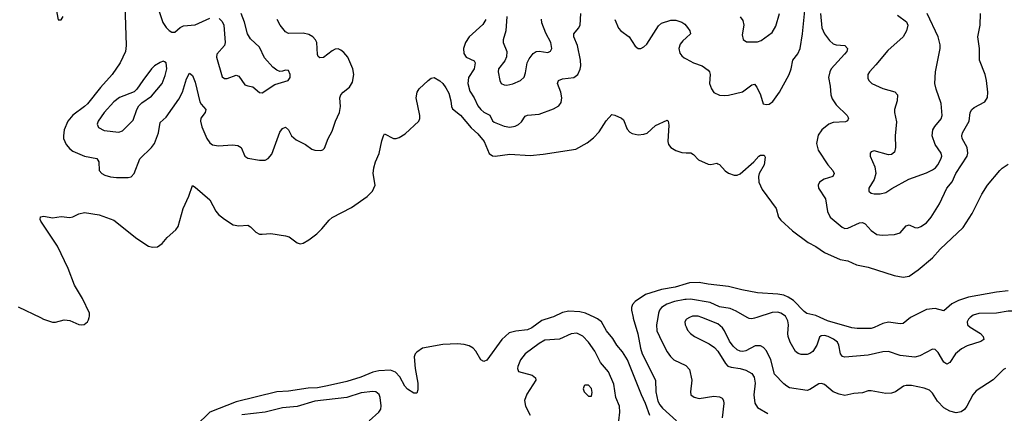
# Model space of a CAD drawing. Header units: inches. Extents: x 501419 to 657765, y 482282 to 547532.
# Tile 144 of 225: x 585425 to 592184, y 519342 to 522048. Entities that reach past the tile are written whole.
import ezdxf

# ---------------------------------------------------------------- set-up
doc = ezdxf.new("R2010")
doc.units = ezdxf.units.IN
doc.header["$MEASUREMENT"] = 0
for name, color, linetype in [('A5581', 7, 'Continuous'), ('A5582', 7, 'Continuous'), ('A5591', 7, 'Continuous'), ('A5592', 7, 'Continuous')]:
    doc.layers.add(name, color=color, linetype=linetype)

msp = doc.modelspace()

# ---------------------------------------------------------------- linework, layer by layer
at = {"layer": 'A5581', "color": 6}
for points, elevation in [([(585567.9, 520000), (585588.4, 519990), (585650.4, 519969.6), (585671.5, 519968.5), (585730, 519983.9), (585750, 519982.8), (585770, 519979.2), (585830, 519952.9), (585850, 519949), (585868, 519952), (585889.5, 519970), (585896.4, 519983.6), (585901.4, 520000)], 2100), ([(589073.9, 520000), (589010, 519979), (588939.6, 519930), (588910, 519915.7), (588830, 519907.7), (588785.3, 519894.7), (588735.6, 519850), (588631.8, 519708.2), (588610, 519699), (588590, 519709.9), (588556.7, 519770), (588539, 519790), (588510, 519806), (588475.2, 519815.2), (588430, 519819.1), (588330, 519814.2), (588190, 519788.6), (588150, 519762.1), (588139, 519750), (588132.8, 519730), (588140.2, 519650), (588157.8, 519550), (588157.7, 519502.3), (588150, 519479.8), (588130, 519481.2), (588088.1, 519508.1), (588069.3, 519529.3), (588033.3, 519593.3), (588004.7, 519624.7), (587970, 519637.6), (587890, 519634.6), (587850, 519624.8), (587766.7, 519590), (587670, 519560), (587538.5, 519530), (587470, 519517.4), (587406.2, 519513.8), (587270, 519494.1), (587190, 519489.8), (586910, 519420.4), (586731.2, 519348.8), (586537.2, 519162.8)], 2100), ([(589750, 519326.6), (589721.8, 519410), (589693.5, 519470), (589597.4, 519710), (589563.4, 519763.4), (589524.1, 519810), (589496.5, 519856.5), (589453.5, 519910), (589418.5, 519970), (589390.8, 519990.8), (589372.3, 520000)], 2100), ([(589636.1, 520000), (589636.8, 519996.8), (589668.8, 519888.8), (589686, 519790), (589698, 519750), (589788.7, 519570), (589792.6, 519490), (589805.8, 519425.8), (589819.7, 519399.7), (589838.2, 519378.2), (589934.2, 519290)], 2100), ([(589805.1, 520000), (589795.8, 519950), (589799.7, 519910), (589835.3, 519830), (589870, 519764.4), (589892.3, 519732.3), (589914.6, 519710), (589997.4, 519670), (590000, 519667.2)], 2200), ([(590000, 519986.1), (589990.9, 519970), (589994.1, 519950), (590000, 519936.4)], 2300), ([(589537.5, 519290), (589545.8, 519350), (589542.1, 519390), (589516.7, 519450), (589502.6, 519542.6), (589466.9, 519626.9), (589412, 519692), (589372.5, 519770), (589330, 519831.4), (589290, 519871.5), (589250, 519892.1), (589210, 519887.2), (589130, 519852.4), (589030, 519845.4), (588990, 519822.3), (588893.9, 519750), (588863, 519710), (588844.1, 519664.1), (588842, 519650), (588850.1, 519630.1), (588943.6, 519603.6), (588966.4, 519586.4), (588968, 519570), (588905.5, 519474.5), (588889.7, 519430), (588896.9, 519390), (588928.6, 519330)], 2200), ([(587824, 519290), (587890.6, 519349.4), (587903.6, 519370), (587906.8, 519393.2), (587899.1, 519450), (587891.5, 519471.5), (587870, 519490.5), (587850, 519492.4), (587770, 519483.1), (587670, 519451.4), (587450, 519425.1), (587330, 519388.1), (587230, 519380.3), (587110.4, 519350.4), (586950, 519331.7)], 2200)]:
    msp.add_lwpolyline(points, dxfattribs=dict(at, elevation=elevation))
at = {"layer": 'A5581', "color": 6, "elevation": 2300}
msp.add_lwpolyline([(589305.4, 519534.6), (589299.1, 519530), (589293, 519510), (589300.2, 519490), (589330, 519459.1), (589350, 519459.5), (589354.1, 519485.9), (589350, 519512.4), (589330, 519534.4)], close=True, dxfattribs=at)
at = {"layer": 'A5582', "color": 6}
for points, elevation in [([(585655.2, 522230), (585690, 522046), (585710, 522046.7), (585722.9, 522070)], 2200), ([(586145.7, 522150), (586155.7, 521870), (586151.1, 521830), (586113.6, 521750), (586060.3, 521670), (585978.4, 521581.6), (585889.7, 521470), (585869.6, 521450), (585790, 521390.5), (585754.2, 521350), (585731.2, 521290), (585724.4, 521250), (585725.8, 521230), (585744.3, 521190), (585770, 521160.4), (585790, 521144.9), (585870, 521110.4), (585954.2, 521094.2), (585968.5, 521070), (585970.5, 521010), (585989.1, 520990), (586010, 520978.9), (586048.3, 520968.3), (586090, 520963.5), (586170, 520963.3), (586190, 520968.2), (586210.4, 520990), (586249.1, 521090.9), (586330, 521170.1), (586350, 521197.1), (586377.6, 521270), (586390, 521340.3), (586430, 521378.2), (586518.1, 521501.9), (586542.4, 521550), (586570, 521641), (586590, 521680.2), (586610, 521665.1), (586630, 521619.2), (586662.1, 521482.1), (586670, 521466.9), (586703.7, 521430), (586698.8, 521410), (586668.7, 521370), (586665, 521350), (586674.7, 521310), (586710.4, 521230), (586730, 521202.2), (586748, 521188), (586790, 521180.1), (586886.8, 521186.8), (586923.2, 521183.2), (586945.7, 521170), (586969.4, 521110), (586990, 521095.7), (587070, 521080.9), (587110, 521082.7), (587130, 521094.5), (587156.2, 521123.8), (587210, 521273.8), (587230, 521298.6), (587250, 521307.8), (587269.7, 521289.7), (587290.7, 521250), (587322.7, 521222.7), (587387.5, 521190), (587430, 521158.3), (587450, 521150.9), (587491.7, 521148.3), (587506.7, 521153.3), (587516.3, 521163.7), (587541.9, 521230), (587570, 521280.7), (587592, 521350), (587619.6, 521410), (587626, 521450), (587621.9, 521510), (587629.1, 521530), (587645.8, 521550), (587690, 521584.4), (587710, 521617.9), (587718.8, 521670), (587710.9, 521710), (587676.7, 521790), (587650, 521823), (587630, 521838.7), (587610, 521847), (587590, 521844.8), (587570, 521834.6), (587510, 521788.7), (587485.7, 521785.7), (587474.7, 521794.7), (587468.8, 521808.8), (587464.1, 521890), (587455.5, 521910), (587437.9, 521930), (587410, 521946.6), (587370, 521955.2), (587270, 521952.7), (587250, 521964), (587214, 522010), (587192.1, 522050)], 2200), ([(586379.8, 522110), (586408.4, 522028.4), (586430, 521993), (586450, 521972.6), (586470, 521960.8), (586490, 521962.7), (586527.1, 521992.9), (586550, 522005.4), (586630, 522011.3), (586730, 522058.5)], 2300), ([(586795.2, 522055.2), (586815.2, 522035.2), (586825.1, 522010), (586835.5, 521890), (586830.6, 521869.4), (586779, 521810), (586775.3, 521790), (586815.4, 521655.3), (586830, 521642.4), (586850, 521642.6), (586910, 521666.5), (586930, 521660), (586970, 521600.8), (586990, 521592.4), (587026.3, 521586.3), (587070, 521546.7), (587090, 521544), (587176.9, 521603.1), (587267.1, 521630), (587281.8, 521650), (587282.5, 521670), (587270, 521698.9), (587250, 521701.1), (587230, 521693.2), (587210, 521692.4), (587190, 521699.7), (587161.7, 521721.7), (587105, 521785), (587070, 521859.8), (587010, 521915.8), (586987.7, 521950), (586969.2, 522030), (586944.8, 522090)], 2300), ([(588625.3, 522050), (588604.4, 522015.6), (588510.5, 521929.5), (588485.9, 521890), (588472.2, 521850), (588474.8, 521814.8), (588490, 521790.1), (588544.6, 521764.6), (588552.2, 521752.2), (588545.4, 521710), (588505.5, 521650), (588501.7, 521610), (588515.2, 521555.2), (588545.1, 521510), (588570, 521455.7), (588590, 521429.3), (588610, 521412.1), (588651.6, 521391.6), (588671.6, 521351.6), (588682.5, 521342.5), (588750, 521314.8), (588790, 521308.9), (588825.1, 521314.9), (588850, 521326.8), (588870, 521346.5), (588894.5, 521385.5), (588910, 521391.8), (588990, 521397.4), (589090, 521433.8), (589125.3, 521454.7), (589141.5, 521478.5), (589147.6, 521510), (589139.3, 521550), (589116.5, 521610), (589123, 521630), (589150, 521641.7), (589230, 521650.8), (589256.3, 521670), (589273.4, 521706.6), (589277.3, 521730), (589274.6, 521770), (589253.6, 521870), (589228.8, 521930), (589229.9, 521950), (589261.8, 521990), (589271.8, 522010), (589277.2, 522090)], 2200), ([(588769.3, 522070), (588763.1, 521970), (588743.9, 521910), (588744.5, 521890), (588768.3, 521830), (588767.7, 521792.3), (588756.1, 521763.9), (588712.7, 521710), (588708.4, 521688.4), (588719.9, 521630), (588729.8, 521609.8), (588750, 521600.4), (588770, 521598.4), (588810, 521607.5), (588862.5, 521630), (588887, 521653), (588898.1, 521681.9), (588909.3, 521750), (588922.4, 521777.6), (588950, 521816), (588970, 521830.1), (588990, 521832), (589050, 521823.1), (589068.6, 521831.4), (589078.3, 521850), (589072.1, 521890), (589036, 521956), (589010, 522026.2), (589007.7, 522052.3)], 2300), ([(589511.3, 522050), (589536.2, 521990), (589552, 521972), (589609.6, 521930), (589650, 521866.5), (589670, 521850.1), (589690, 521849.6), (589710, 521860.3), (589730, 521879.6), (589810, 522005.9), (589830, 522024.8), (589895.3, 522044.7), (589930, 522043.4), (589970, 522031.6), (589990, 522017.1), (590000, 522005.1)], 2200), ([(590000, 521923.5), (589976.8, 521903.2), (589959.7, 521880.3), (589949.5, 521850), (589956.7, 521816.7), (589970, 521798.5), (589986.5, 521786.5), (590000, 521778.8)], 2200), ([(585901.4, 520000), (585904.4, 520010), (585903.1, 520030), (585855.4, 520130), (585801.7, 520221.7), (585756.8, 520336.9), (585684.6, 520490), (585570, 520663.5), (585565.4, 520674.6), (585566.8, 520693.2), (585590, 520697.5), (585650, 520686.3), (585710, 520694.3), (585770, 520687.1), (585790, 520691.5), (585830, 520712.7), (585870, 520722.3), (585970, 520705.4), (586070, 520668.8), (586230, 520543.1), (586310, 520490.2), (586336.1, 520483.9), (586370, 520487), (586403.7, 520510), (586437, 520550), (586495.9, 520604.1), (586512.8, 520627.2), (586547.7, 520750), (586586.2, 520833.8), (586610, 520907.7), (586630, 520897.3), (586730, 520810.1), (586771.5, 520731.5), (586790, 520708.7), (586830, 520675.6), (586890, 520638.5), (586928.3, 520631.7), (586990, 520635.5), (587010, 520623), (587046.1, 520586.1), (587070, 520574.5), (587090, 520572.4), (587150, 520578), (587250, 520562.3), (587274.8, 520554.8), (587330, 520513.4), (587350, 520508), (587370, 520512.3), (587410, 520534.4), (587464.3, 520575.7), (587499.1, 520610), (587548.4, 520670), (587570, 520687.6), (587702.7, 520757.3), (587810, 520833), (587847.9, 520870), (587864.1, 520910), (587852.4, 520990), (587855.4, 521030), (587867.2, 521070), (587893.2, 521126.8), (587910, 521216), (587922.9, 521250), (587930, 521262.8), (587990, 521230.5), (588010, 521230.5), (588030, 521238), (588070, 521262), (588165.2, 521350), (588171.1, 521368.9), (588170.8, 521390), (588147.4, 521510), (588153.2, 521550), (588167, 521573), (588230, 521630.2), (588250, 521646), (588270, 521650.4), (588310, 521626.4), (588330, 521608.7), (588350, 521578.7), (588370, 521542), (588383.9, 521490), (588388.9, 521450), (588395.8, 521435.8), (588450, 521391.1), (588523.3, 521303.4), (588570, 521262.1), (588613.2, 521210), (588646.9, 521126.9), (588670, 521112.4), (588690, 521110.3), (588790, 521124), (588930, 521113.8), (589017.5, 521122.5), (589241.9, 521158.1), (589319.4, 521200.6), (589363.5, 521236.5), (589403.2, 521276.8), (589450, 521351.7), (589490, 521394.9), (589510, 521390.8), (589556, 521370), (589570, 521358.5), (589595.1, 521295.1), (589613.8, 521273.8), (589630, 521265), (589670, 521256.9), (589710, 521259.8), (589731.8, 521268.2), (589790, 521320.5), (589870, 521357.8), (589876.9, 521350), (589881.9, 521321.9), (589875, 521210), (589879, 521190), (589895.1, 521170), (589929.5, 521149.5), (589970, 521134.4), (590000, 521133.4)], 2100), ([(590000, 520231.7), (589923.6, 520210), (589830, 520192.4), (589721.6, 520158.4), (589649.2, 520110.7), (589630.7, 520090), (589625, 520070), (589625.8, 520050), (589636.1, 520000)], 2100), ([(585414.6, 520074.6), (585567.9, 520000)], 2100), ([(590000, 520124.9), (589990, 520124.3), (589920.8, 520110), (589868.3, 520091.7), (589831.7, 520068.3), (589817.8, 520050), (589810.7, 520030), (589805.1, 520000)], 2200), ([(589372.3, 520000), (589310, 520031.1), (589270, 520040.1), (589195.2, 520044.8), (589150, 520035), (589090, 520005.3), (589073.9, 520000)], 2100)]:
    msp.add_lwpolyline(points, dxfattribs=dict(at, elevation=elevation))
at = {"layer": 'A5582', "color": 6, "elevation": 2300}
msp.add_lwpolyline([(586410, 521761.8), (586390, 521754.5), (586349.2, 521730), (586329.4, 521710), (586270, 521630.7), (586229.9, 521570.1), (586210, 521550.9), (586110, 521512.3), (586070, 521482.2), (586004.6, 521410), (585964.6, 521350), (585956.7, 521330), (585966.9, 521306.9), (586005, 521285), (586105.1, 521274.9), (586130, 521283.1), (586203.1, 521356.9), (586227.9, 521430), (586243.4, 521456.6), (586263.4, 521476.6), (586330, 521521.1), (586403.4, 521610), (586424.6, 521664.6), (586434.1, 521710), (586430.2, 521750.2), (586418.6, 521758.6)], close=True, dxfattribs=at)
at = {"layer": 'A5591', "color": 6}
for points, elevation in [([(590022.9, 520000), (590002.2, 519990), (590000, 519986.1)], 2300), ([(592192.3, 519650), (592177.8, 519642.2), (592108.4, 519571.6), (591990, 519496.1), (591968.4, 519470), (591927.8, 519392.2), (591910, 519368.6), (591887.6, 519352.4), (591854.3, 519345.7), (591810, 519356.6), (591770, 519379.8), (591725.9, 519425.9), (591690, 519480.3), (591670, 519500.1), (591634.8, 519514.8), (591546.5, 519533.5), (591510, 519534.1), (591492.2, 519527.8), (591436.6, 519490), (591410, 519480.6), (591370, 519478.9), (591270, 519496.6), (591250, 519495.8), (591210, 519482.4), (591150, 519477.3), (591090, 519463.7), (591050, 519473), (591010, 519489.7), (590950, 519540.7), (590930, 519547.9), (590910, 519544.3), (590850, 519504.8), (590830, 519498.6), (590710, 519517.9), (590690, 519527.4), (590670, 519544.3), (590606.2, 519610), (590580.7, 519710), (590552, 519772), (590530, 519795.2), (590510, 519805), (590474.4, 519805.6), (590410, 519772), (590390, 519767.4), (590370, 519768.9), (590350, 519777.4), (590322.8, 519802.8), (590298, 519838), (590264.3, 519910), (590250, 519930.2), (590217.4, 519957.4), (590108.5, 520000)], 2300), ([(590484.2, 520000), (590470, 519995.4), (590450, 519990.9), (590432.8, 519992.8), (590419.9, 520000)], 2200), ([(591950.3, 520000), (591937.9, 519990), (591928.4, 519970), (591930.7, 519950), (591950, 519933.1), (592021.3, 519890), (592039.9, 519870), (592043.9, 519850), (592023.8, 519836.2), (591930, 519806.1), (591890, 519785.2), (591849.4, 519750.6), (591810, 519691.1), (591790, 519679.9), (591770, 519693.8), (591730, 519759.2), (591710, 519780.7), (591690, 519783.1), (591603.6, 519736.4), (591570, 519728.6), (591470, 519738.2), (591390, 519767.5), (591350, 519764), (591250, 519740.7), (591090, 519728.9), (591072.3, 519732.3), (591059, 519750), (591048.6, 519810), (591038.6, 519830), (591012.1, 519852.1), (590975.2, 519870), (590950, 519876.1), (590926.2, 519873.8), (590914.8, 519865.2), (590898.2, 519810), (590870, 519767.6), (590850, 519752.8), (590830, 519746), (590790, 519747.1), (590770, 519753.1), (590750, 519767.8), (590713.9, 519830), (590699.4, 519870), (590697.1, 519890), (590702.9, 519950), (590698.4, 519978.4), (590686.6, 520000)], 2200), ([(591541.2, 520000), (591540.4, 519999.6), (591490, 519960.1), (591470, 519957.1), (591390, 519967.8), (591350, 519960.1), (591290, 519930.9), (591270, 519925.8), (591174.5, 519925.5), (591136.8, 519930), (590970, 519977.6), (590920.5, 520000)], 2100), ([(590000, 519936.4), (590010, 519913.6), (590028.7, 519890), (590056.8, 519870), (590158.6, 519818.6), (590195, 519795), (590217.4, 519770), (590270, 519683.7), (590287, 519667), (590310, 519658.2), (590370, 519651.1), (590410, 519639.3), (590450, 519615.3), (590467.5, 519590), (590474.5, 519550), (590464.1, 519470), (590470.6, 519410.6), (590490, 519381.1), (590560.8, 519340.8)], 2300), ([(590000, 519667.2), (590022.6, 519642.6), (590039.7, 519570), (590028.9, 519490), (590032.7, 519470), (590053.9, 519453.9), (590090, 519444.4), (590190, 519459.1), (590230, 519454.8), (590246.2, 519446.2), (590256.3, 519430), (590258.1, 519410), (590248, 519310)], 2200)]:
    msp.add_lwpolyline(points, dxfattribs=dict(at, elevation=elevation))
at = {"layer": 'A5592', "color": 6}
for points, elevation in [([(590000, 521778.8), (590050, 521750.3), (590110, 521730.3), (590150, 521701.2), (590159.4, 521690), (590164.9, 521670), (590159.3, 521610), (590173.3, 521573.3), (590190, 521546.9), (590228.5, 521528.5), (590265.4, 521525.4), (590290, 521528.7), (590387.4, 521552.6), (590450, 521599.8), (590470, 521604.1), (590484.7, 521584.7), (590510.7, 521530), (590528.9, 521470), (590550, 521463.6), (590570, 521467.3), (590594.8, 521485.2), (590641.7, 521550), (590707.1, 521670), (590721.7, 521710), (590733.2, 521770), (590766.3, 521813.7), (590783.2, 521850), (590799.1, 521950), (590826.6, 522226.6)], 2200), ([(590370, 522067.2), (590390, 522042.5), (590396.4, 522010), (590384, 521944), (590392.4, 521912.4), (590414.6, 521894.6), (590490, 521894.5), (590515.7, 521904.3), (590590, 521958.5), (590616.2, 522003.8), (590640.8, 522090)], 2300), ([(590922.9, 522090), (590932.3, 521992.3), (590950, 521950.6), (590983.9, 521903.9), (591010, 521882.6), (591030, 521875.5), (591089.1, 521869.1), (591106.8, 521850), (591102.1, 521830), (591087.9, 521810), (590995.5, 521710), (590985.2, 521690), (590976.6, 521650), (590988.3, 521590), (590993.3, 521530), (591003.1, 521503.1), (591030, 521463.5), (591104.4, 521390), (591114.3, 521370), (591107.8, 521352.2), (591094.7, 521345.3), (591010, 521341.2), (590979.4, 521330), (590930.4, 521290), (590906.1, 521253.9), (590895.8, 521195.8), (590906.8, 521150), (590973.3, 521050), (591006.5, 521010), (591016.1, 520990), (591006.2, 520970), (590947.7, 520952.3), (590916.1, 520930), (590906.9, 520910), (590908, 520890), (590955.8, 520815.8), (590970.3, 520730), (590987.7, 520690), (591070, 520621.8), (591090, 520613.2), (591110, 520614.2), (591190, 520650.2), (591210, 520652.9), (591230, 520643.6), (591270, 520598.4), (591310, 520570.5), (591346.3, 520566.3), (591430, 520570.1), (591470, 520582.5), (591510, 520629.7), (591530, 520637.8), (591570, 520618.1), (591590, 520617.9), (591610, 520625.9), (591649.8, 520650.2), (591681.8, 520690), (591739, 520781), (591789.7, 520890), (591826.6, 520933.4), (591852.1, 520990), (591928.8, 521110), (591934.8, 521130), (591930, 521169.4), (591895.5, 521230), (591892.2, 521250), (591898.2, 521270), (591942, 521350), (591950, 521410.2), (591961.7, 521430), (591976.4, 521443.5), (592050, 521482.4), (592067.9, 521512.1), (592071.2, 521550), (592062.5, 521630), (592052.6, 521670), (592013.9, 521770), (592012.7, 521850), (592001.8, 521930), (592018.8, 522010), (592020.3, 522090)], 2200), ([(591450, 522078.9), (591511.8, 522031.8), (591520.8, 522010), (591513.7, 521970), (591489.9, 521930.1), (591383.8, 521836.2), (591303.1, 521736.9), (591257.5, 521690), (591246.5, 521670), (591246.2, 521646.2), (591254.2, 521630), (591275.5, 521610), (591350, 521574.1), (591431.8, 521551.8), (591451, 521530), (591449.3, 521490), (591430.3, 521430), (591429.8, 521409.8), (591444.4, 521344.4), (591433.8, 521250), (591437.9, 521170), (591430, 521137.8), (591410, 521120.7), (591390, 521118.6), (591290, 521145.7), (591270, 521139), (591262.3, 521130), (591262.4, 521110), (591295.6, 521035.6), (591301.6, 520990), (591291.7, 520950), (591254, 520890), (591253.3, 520870), (591270, 520855.7), (591290, 520850.1), (591332.7, 520850), (591370, 520859.2), (591412.1, 520887.9), (591529.1, 520950.9), (591650, 520995.2), (591690, 521015.5), (591710.8, 521030), (591728.2, 521050), (591748.8, 521090), (591754.3, 521110), (591751.3, 521130), (591709.5, 521190), (591687.8, 521250), (591693.7, 521290), (591706.7, 521313.3), (591750, 521365.1), (591758.5, 521390), (591751, 521471), (591716, 521570), (591707.9, 521610), (591712.8, 521690), (591743.9, 521850), (591744.8, 521875.2), (591730.6, 521930), (591655.4, 522090)], 2300), ([(590000, 522005.1), (590010, 521993.2), (590025.4, 521970), (590030.5, 521950), (590000, 521923.5)], 2200), ([(590000, 521133.4), (590032.3, 521132.3), (590050, 521120.7), (590084.9, 521084.9), (590150, 521053.8), (590170, 521051.8), (590210, 521060.5), (590217.8, 521057.8), (590230, 521051.8), (590268, 521008), (590290, 520993.5), (590330, 520979), (590350, 520979.5), (590370, 520987.1), (590463.9, 521070), (590499.9, 521110), (590510, 521116.5), (590536.3, 521116.3), (590541.8, 521101.8), (590536.1, 521050), (590502.2, 520990), (590497, 520970), (590499.2, 520930), (590520.9, 520880.9), (590617.4, 520750), (590635, 520690), (590650, 520668.6), (590730, 520597.3), (590836.9, 520516.9), (590890, 520487.7), (590950, 520446.9), (591058.4, 520398.4), (591110, 520389.1), (591170, 520363.3), (591250, 520347), (591428.2, 520288.2), (591490, 520278.2), (591530, 520285.4), (591592.9, 520327.1), (591690.5, 520410), (591743.4, 520470), (591901.3, 520618.7), (591963.7, 520716.3), (592030, 520848), (592069.5, 520910.5), (592152.6, 521010), (592170, 521027.4), (592210, 521053.4)], 2100), ([(590920.5, 520000), (590890, 520013.8), (590828.5, 520028.5), (590810, 520041.7), (590736.3, 520116.3), (590700.7, 520140.7), (590670, 520153.2), (590630, 520160.5), (590490, 520170.8), (590383.1, 520190), (590290, 520214.3), (590150, 520228.8), (590090, 520240), (590022, 520238), (590000, 520231.7)], 2100), ([(590419.9, 520000), (590343.2, 520043.2), (590301.5, 520061.5), (590230, 520074.5), (590164.3, 520104.3), (590030, 520126.7), (590000, 520124.9)], 2200), ([(592210, 520183.1), (592130, 520175.4), (591939.1, 520140.9), (591870, 520116.8), (591824.5, 520095.5), (591770, 520047.4), (591710, 520063.4), (591650, 520054.5), (591541.2, 520000)], 2100), ([(593189.2, 520000), (593184, 520004), (593085.9, 520070), (592998.7, 520138.7), (592941.9, 520161.9), (592870, 520176.4), (592770, 520159.3), (592710, 520140.9), (592630, 520130.6), (592565.4, 520094.6), (592470, 520075.4), (592390, 520073), (592296.9, 520043.1), (592210, 520045), (592130, 520029.8), (592010, 520027.5), (591970, 520015.9), (591950.3, 520000)], 2200), ([(590108.5, 520000), (590082.9, 520010), (590043.6, 520010), (590022.9, 520000)], 2300), ([(590686.6, 520000), (590681.1, 520010), (590650, 520030.8), (590630, 520036.2), (590590, 520034.5), (590484.2, 520000)], 2200)]:
    msp.add_lwpolyline(points, dxfattribs=dict(at, elevation=elevation))

doc.saveas('drawing.dxf')
